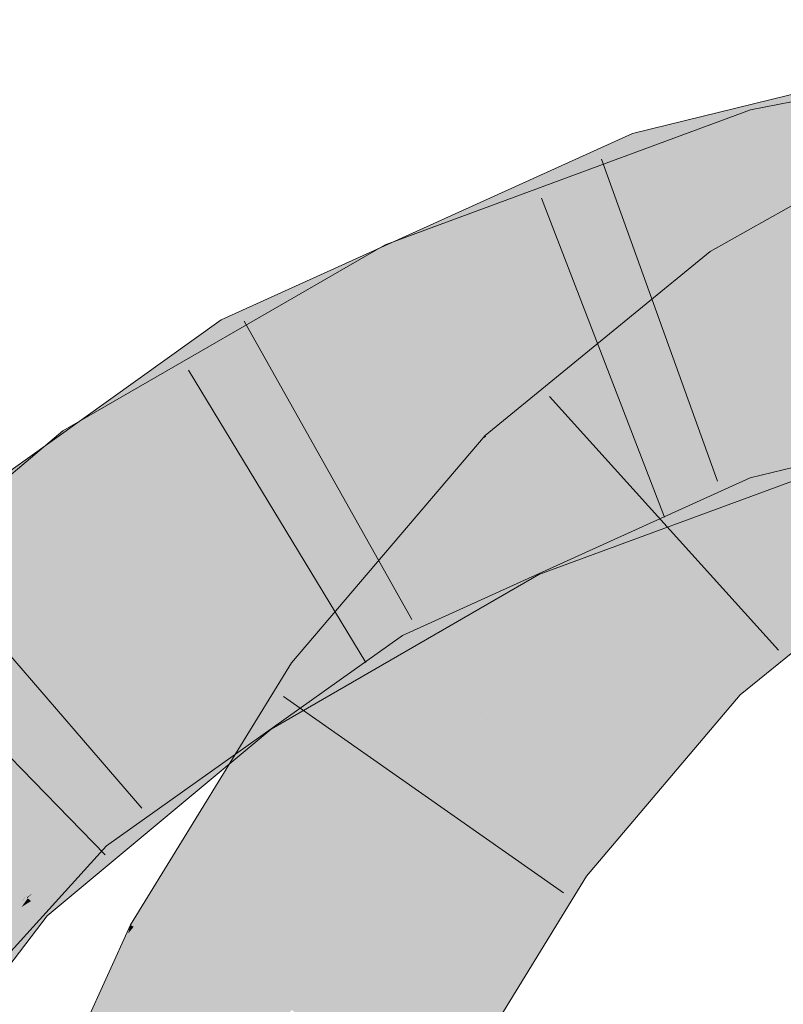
# Model space of a CAD drawing. Extents: x -620 to 300, y 62 to 1112.
# Tile 150 of 236: x 172.498 to 173.023, y 795.09 to 795.766. Entities that reach past the tile are written whole.
import ezdxf

# ---------------------------------------------------------------- set-up
doc = ezdxf.new("R2010")
doc.units = 0
doc.layers.get('0').update_dxf_attribs({"lineweight": 13})
for name, color, linetype, lineweight, true_color in [('E_Leerrohr 25-A06GA2AZ8I', 7, 'Continuous', 9, 0xff8000), ('E_Leerrohr 25-Shading', 7, 'Continuous', 9, 0xff8000), ('E_Leerrohr 32-A06GA2B18I', 7, 'Continuous', 9, 0x00b300), ('E_Leerrohr 32-Shading', 7, 'Continuous', 9, 0x00b300)]:
    doc.layers.add(name, color=color, linetype=linetype, lineweight=lineweight, true_color=true_color)

# ---------------------------------------------------------------- blocks, each defined once
blk = doc.blocks.new('Shading-A06GA1NC8I', base_point=(250.74556, 748.22473))
at = {"layer": 'E_Leerrohr 25-Shading', "color": 34, "true_color": 0xb05800}
for points in [[(173.06992, 795.62335), (173.1093, 795.68365), (172.98419, 795.59076), (172.97279, 795.60706)], [(172.98598, 795.5882), (173.06711, 795.61908), (172.98419, 795.59076), (173.06992, 795.62335)], [(173.06616, 795.61761), (173.06711, 795.61908), (172.98657, 795.58734), (172.98598, 795.5882)], [(172.98657, 795.58734), (172.99376, 795.57703), (173.06616, 795.61761)], [(172.98419, 795.59076), (172.97279, 795.60706), (172.89406, 795.54266)], [(172.98657, 795.58734), (172.98598, 795.5882), (172.87764, 795.52924), (172.88174, 795.53259)], [(172.87764, 795.52924), (172.99376, 795.57703), (172.98657, 795.58734)], [(172.88174, 795.53259), (172.98598, 795.5882), (172.89406, 795.54266), (172.98419, 795.59076)], [(172.84561, 795.49072), (172.99376, 795.57703), (172.8183, 795.48071), (172.87764, 795.52924)], [(172.968, 795.55597), (172.99376, 795.57703), (172.84561, 795.49072)], [(172.96388, 795.55261), (172.968, 795.55597), (172.82198, 795.47693), (172.84561, 795.49072)], [(172.82198, 795.47693), (172.84395, 795.45459), (172.96388, 795.55261)], [(172.84561, 795.49072), (172.8183, 795.48071), (172.82123, 795.47772)], [(172.82198, 795.47693), (172.84561, 795.49072), (172.82123, 795.47772)], [(172.80713, 795.46759), (172.82123, 795.47772), (172.8157, 795.47766), (172.81897, 795.48004)], [(172.81897, 795.48004), (172.8183, 795.48071), (172.8157, 795.47766)], [(172.82198, 795.47693), (172.82123, 795.47772), (172.80426, 795.46423), (172.80713, 795.46759)], [(172.82198, 795.47693), (172.80426, 795.46423), (172.8334, 795.46533), (172.82942, 795.45813)], [(172.7104, 795.30634), (172.80426, 795.46423), (172.68524, 795.32452)], [(172.7104, 795.30634), (172.80138, 795.40735), (172.80426, 795.46423), (172.82942, 795.45813)], [(172.82942, 795.45813), (172.84395, 795.45459), (172.8334, 795.46533)], [(172.80138, 795.40735), (172.84395, 795.45459), (172.82942, 795.45813)], [(172.79709, 795.39954), (172.84395, 795.45459), (172.80138, 795.40735)], [(173.09497, 795.43213), (172.96785, 795.32849), (173.0985, 795.42706)], [(172.96785, 795.32849), (172.9935, 795.30237), (173.0985, 795.42706), (173.11594, 795.4021)], [(172.72386, 795.31354), (172.79709, 795.39954), (172.7104, 795.30634), (172.80138, 795.40735)], [(172.68524, 795.32452), (172.63547, 795.24359), (172.7104, 795.30634)], [(172.96785, 795.32849), (172.86209, 795.2041), (172.9935, 795.30237), (172.95047, 795.25171)], [(172.7104, 795.30634), (172.71492, 795.30304), (172.72386, 795.31354)], [(172.71492, 795.30304), (172.63547, 795.24359), (172.57674, 795.14313), (172.57445, 795.14435)], [(172.71492, 795.30304), (172.57674, 795.14313), (172.65886, 795.21191)], [(172.63547, 795.24359), (172.71492, 795.30304), (172.7104, 795.30634)], [(172.86209, 795.2041), (172.85817, 795.19946), (172.95047, 795.25171), (172.88785, 795.17804)], [(172.57674, 795.14313), (172.60681, 795.12726), (172.65886, 795.21191)], [(172.85817, 795.19946), (172.79709, 795.09998), (172.88785, 795.17804), (172.88547, 795.17413)], [(172.79709, 795.09998), (172.76311, 795.04468), (172.88547, 795.17413), (172.79547, 795.02753)], [(172.60681, 795.12726), (172.57674, 795.14313), (172.51747, 794.93011), (172.57289, 795.13849)], [(172.57289, 795.13849), (172.57445, 795.14435), (172.57048, 795.13562)], [(172.57674, 795.14313), (172.57445, 795.14435), (172.57289, 795.13849)], [(172.51747, 794.93011), (172.57289, 795.13849), (172.54254, 795.07397), (172.57048, 795.13562)]]:
    blk.add_solid(points, dxfattribs=at)
at = {"layer": 'E_Leerrohr 25-Shading', "color": 30, "true_color": 0xf57b00}
for points in [[(172.99376, 795.57703), (173.04436, 795.50458), (173.1246, 795.65039), (173.16158, 795.57007)], [(172.84395, 795.45459), (172.9059, 795.39154), (172.99376, 795.57703), (173.04436, 795.50458)], [(173.07437, 795.44843), (173.02423, 795.48816), (172.91887, 795.40216)], [(172.71492, 795.30304), (172.78654, 795.25128), (172.84395, 795.45459), (172.9059, 795.39154)], [(173.09497, 795.43213), (173.07437, 795.44843), (172.9059, 795.39154), (172.91887, 795.40216)], [(173.09497, 795.43213), (172.9059, 795.39154), (172.94244, 795.35437)], [(172.96785, 795.32849), (173.09497, 795.43213), (172.94244, 795.35437)], [(172.94244, 795.35437), (172.9059, 795.39154), (172.82944, 795.3017)], [(172.96785, 795.32849), (172.94244, 795.35437), (172.82547, 795.297), (172.82944, 795.3017)], [(172.96785, 795.32849), (172.82547, 795.297), (172.86209, 795.2041)], [(172.60681, 795.12726), (172.68497, 795.08594), (172.71492, 795.30304), (172.78654, 795.25128)], [(172.82547, 795.297), (172.78654, 795.25128), (172.86209, 795.2041), (172.85817, 795.19946)], [(172.77637, 795.16156), (172.78654, 795.25128), (172.76047, 795.20886)], [(172.85817, 795.19946), (172.78654, 795.25128), (172.78923, 795.12335), (172.77637, 795.16156)], [(172.73639, 795.05878), (172.76047, 795.20886), (172.69212, 795.08215), (172.69548, 795.10309)], [(172.76311, 795.04468), (172.77637, 795.16156), (172.73639, 795.05878), (172.76047, 795.20886)], [(172.79709, 795.09998), (172.85817, 795.19946), (172.78923, 795.12335)], [(172.77637, 795.16156), (172.76311, 795.04468), (172.79709, 795.09998)], [(172.51747, 794.93011), (172.59978, 794.89789), (172.60681, 795.12726), (172.68497, 795.08594)], [(172.69548, 795.10309), (172.68497, 795.08594), (172.69212, 795.08215)]]:
    blk.add_solid(points, dxfattribs=at)
at = {"layer": 'E_Leerrohr 32-Shading', "color": 96, "true_color": 0x007b00}
for points in [[(173.00064, 795.70435), (173.28279, 795.74731), (173.28113, 795.76044)], [(173.00064, 795.70435), (173.09711, 795.69574), (173.28279, 795.74731), (173.16837, 795.70776)], [(172.93001, 795.65741), (173.21387, 795.72906), (172.92661, 795.66736), (173.21495, 795.73071)], [(173.03043, 795.71533), (172.91948, 795.68817), (173.03539, 795.69934)], [(172.88504, 795.64691), (173.00064, 795.70435), (172.88127, 795.66034)], [(172.88504, 795.64691), (172.93735, 795.66052), (173.00064, 795.70435), (172.94246, 795.66217)], [(172.93134, 795.65356), (173.08379, 795.69086), (172.93001, 795.65741), (173.11487, 795.7041)], [(173.00647, 795.68347), (173.00064, 795.70435), (172.94246, 795.66217)], [(173.09711, 795.69574), (173.00064, 795.70435), (173.00647, 795.68347)], [(173.16583, 795.70691), (173.00729, 795.68054), (173.14516, 795.69977), (173.00943, 795.67285)], [(172.9248, 795.67267), (173.03716, 795.69373), (172.91948, 795.68817), (173.03539, 795.69934)], [(173.00729, 795.68054), (173.09711, 795.69574), (173.00647, 795.68347)], [(173.09711, 795.69574), (173.00729, 795.68054), (173.10513, 795.69684)], [(173.14516, 795.69977), (173.00943, 795.67285), (173.11935, 795.69086), (173.01048, 795.66907)], [(172.84184, 795.64032), (172.89189, 795.65991), (172.83833, 795.65143), (172.91948, 795.68817)], [(172.92476, 795.67279), (172.91948, 795.68817), (172.89189, 795.65991)], [(172.99731, 795.68622), (172.97118, 795.67712), (173.03716, 795.69373), (173.03775, 795.69177)], [(172.9248, 795.67267), (172.92661, 795.66736), (172.99731, 795.68622), (172.97118, 795.67712)], [(172.94461, 795.65747), (173.00729, 795.68054), (172.9865, 795.67682), (173.00647, 795.68347)], [(172.90355, 795.63007), (173.00943, 795.67285), (172.92688, 795.65094), (173.00729, 795.68054)], [(172.94246, 795.66217), (172.92688, 795.65094), (172.9865, 795.67682), (172.94461, 795.65747)], [(172.93001, 795.65741), (172.92661, 795.66736), (172.84946, 795.61646), (172.87579, 795.64343)], [(172.87579, 795.64343), (172.92661, 795.66736), (172.88937, 795.65735), (172.9248, 795.67267)], [(172.88937, 795.65735), (172.9248, 795.67267), (172.89189, 795.65991), (172.92476, 795.67279)], [(173.00943, 795.67285), (172.90355, 795.63007), (173.01048, 795.66907), (172.90738, 795.63104)], [(172.75992, 795.58942), (172.92688, 795.65094), (172.75505, 795.59985), (172.94246, 795.66217)], [(172.86794, 795.63739), (172.93735, 795.66052), (172.87383, 795.64178)], [(172.88553, 795.6452), (172.93735, 795.66052), (172.88504, 795.64691)], [(172.73138, 795.58899), (172.88937, 795.65735), (172.77403, 795.61377), (172.89189, 795.65991)], [(172.74953, 795.61169), (172.88504, 795.64691), (172.88127, 795.66034)], [(172.75635, 795.58716), (172.87579, 795.64343), (172.75095, 795.59747), (172.88937, 795.65735)], [(172.93134, 795.65356), (172.93001, 795.65741), (172.88173, 795.63104), (172.87263, 795.62823)], [(172.83833, 795.65143), (172.74489, 795.60907), (172.84184, 795.64032), (172.74779, 795.60352)], [(172.75224, 795.6059), (172.88553, 795.6452), (172.74953, 795.61169), (172.88504, 795.64691)], [(172.89514, 795.62793), (172.92688, 795.65094), (172.79446, 795.60211)], [(172.90355, 795.63007), (172.92688, 795.65094), (172.89514, 795.62793)], [(172.84999, 795.61694), (172.87579, 795.64343), (172.75996, 795.58887)], [(172.7726, 795.61188), (172.86794, 795.63739), (172.87383, 795.64178)], [(172.7726, 795.61188), (172.75381, 795.60254), (172.86794, 795.63739), (172.75505, 795.59985)], [(172.76704, 795.59204), (172.89514, 795.62793), (172.79446, 795.60211)], [(172.76704, 795.59204), (172.88007, 795.62097), (172.89514, 795.62793), (172.89127, 795.62512)], [(172.87263, 795.62823), (172.85667, 795.62012), (172.88173, 795.63104), (172.8595, 795.62097)], [(172.90355, 795.63007), (172.89127, 795.62512), (172.90738, 795.63104)], [(172.89127, 795.62512), (172.90355, 795.63007), (172.89514, 795.62793)], [(172.75992, 795.58942), (172.87096, 795.61761), (172.76704, 795.59204), (172.88007, 795.62097)], [(172.85667, 795.62012), (172.84946, 795.61646), (172.8595, 795.62097)], [(172.63754, 795.56042), (172.64241, 795.55054), (172.77403, 795.61377), (172.73138, 795.58899)], [(172.65514, 795.52838), (172.84946, 795.61646), (172.75996, 795.58887), (172.84999, 795.61694)], [(172.87096, 795.61761), (172.75992, 795.58942), (172.76001, 795.58923)], [(172.76498, 795.57855), (172.87096, 795.61761), (172.76001, 795.58923)], [(172.71367, 795.58533), (172.75224, 795.6059), (172.64876, 795.55359), (172.74953, 795.61169)], [(172.74489, 795.60907), (172.66525, 795.57294), (172.74779, 795.60352), (172.71021, 795.58881)], [(172.75224, 795.6059), (172.75381, 795.60254), (172.7726, 795.61188)], [(172.75992, 795.58942), (172.75505, 795.59985), (172.54703, 795.45654), (172.53586, 795.47253)], [(172.75381, 795.60254), (172.58186, 795.51495), (172.54631, 795.47858), (172.54494, 795.4809)], [(172.75381, 795.60254), (172.54631, 795.47858), (172.72574, 795.58282)], [(172.58186, 795.51495), (172.75381, 795.60254), (172.75224, 795.6059)], [(172.72574, 795.58282), (172.75505, 795.59985), (172.75381, 795.60254)], [(172.64241, 795.55054), (172.6501, 795.53717), (172.75095, 795.59747), (172.75635, 795.58716)], [(172.54703, 795.45654), (172.54892, 795.4538), (172.75992, 795.58942), (172.76498, 795.57855)], [(172.63754, 795.56042), (172.71021, 795.58881), (172.66525, 795.57294)], [(172.65514, 795.52838), (172.75996, 795.58887), (172.6501, 795.53717)], [(172.58186, 795.51495), (172.71367, 795.58533), (172.64876, 795.55359)], [(172.52492, 795.46252), (172.59119, 795.51221), (172.51649, 795.47406), (172.63692, 795.56012)], [(172.64241, 795.55054), (172.63692, 795.56012), (172.59119, 795.51221)], [(172.64241, 795.55054), (172.63754, 795.56042), (172.63692, 795.56012)], [(172.59119, 795.51221), (172.6501, 795.53717), (172.64241, 795.55054)], [(173.05193, 795.46423), (173.23988, 795.54413), (172.98854, 795.48627), (173.09383, 795.51202)], [(172.59119, 795.51221), (172.55371, 795.46686), (172.6501, 795.53717), (172.55649, 795.4624)], [(172.65514, 795.52838), (172.6501, 795.53717), (172.55846, 795.45935), (172.5565, 795.46246)], [(172.54494, 795.4809), (172.58186, 795.51495), (172.53934, 795.49042)], [(172.55144, 795.47052), (172.59119, 795.51221), (172.54646, 795.47864)], [(172.55371, 795.46686), (172.59119, 795.51221), (172.55144, 795.47052)], [(172.94579, 795.43213), (173.058, 795.49884), (172.93933, 795.45508)], [(172.95047, 795.42029), (173.06784, 795.46356), (172.94579, 795.43213), (173.058, 795.49884)], [(172.52795, 795.48383), (172.53586, 795.47253), (172.53934, 795.49042), (172.54494, 795.4809)], [(172.90704, 795.435), (172.98854, 795.48627), (172.90306, 795.44751)], [(172.90894, 795.42896), (172.98854, 795.48627), (172.90704, 795.435)], [(172.90894, 795.42896), (172.95047, 795.42902), (172.98854, 795.48627), (173.0004, 795.45166)], [(173.05193, 795.46423), (172.98854, 795.48627), (173.0004, 795.45166)], [(172.52193, 795.45978), (172.52795, 795.48383), (172.34924, 795.30212), (172.33159, 795.31799)], [(172.53586, 795.47253), (172.52795, 795.48383), (172.52193, 795.45978)], [(172.52608, 795.46338), (172.53403, 795.45227), (172.54646, 795.47864), (172.55144, 795.47052)], [(172.54494, 795.4809), (172.53586, 795.47253), (172.54631, 795.47858)], [(172.40092, 795.36963), (172.52492, 795.46252), (172.38878, 795.38281), (172.51649, 795.47406)], [(172.54703, 795.45654), (172.53586, 795.47253), (172.5128, 795.42334), (172.52193, 795.45978)], [(172.53403, 795.45227), (172.53749, 795.44727), (172.55144, 795.47052), (172.55371, 795.46686)], [(172.55371, 795.46686), (172.53749, 795.44727), (172.55649, 795.4624)], [(172.5128, 795.42334), (172.52193, 795.45978), (172.3588, 795.29352), (172.34924, 795.30212)], [(172.41356, 795.3559), (172.52608, 795.46338), (172.40092, 795.36963)], [(172.41356, 795.3559), (172.50299, 795.41974), (172.52608, 795.46338), (172.53403, 795.45227)], [(172.5565, 795.46246), (172.53749, 795.44727), (172.55846, 795.45935), (172.53883, 795.44531)], [(172.50299, 795.41974), (172.53749, 795.44727), (172.53403, 795.45227)], [(172.5128, 795.42334), (172.54892, 795.4538), (172.54703, 795.45654)], [(172.86209, 795.42657), (172.92845, 795.42188), (172.93933, 795.45508), (172.94579, 795.43213)], [(172.53749, 795.44727), (172.50299, 795.41974), (172.53883, 795.44531)], [(172.86209, 795.42896), (172.89751, 795.42896), (172.90306, 795.44751), (172.90704, 795.435)], [(172.89751, 795.42896), (172.90894, 795.42896), (172.90704, 795.435)], [(172.94579, 795.43213), (172.92845, 795.42188), (172.9491, 795.42035)], [(172.95047, 795.42029), (172.94579, 795.43213), (172.9491, 795.42035)], [(172.79709, 795.39948), (172.85071, 795.39954), (172.86209, 795.42896), (172.89751, 795.42896)], [(172.83966, 795.41833), (172.86429, 795.42639), (172.86209, 795.42657)], [(172.83966, 795.41833), (172.88547, 795.3963), (172.86429, 795.42639), (172.92845, 795.42188)], [(172.88547, 795.39954), (172.95047, 795.42902), (172.85071, 795.39954), (172.89751, 795.42896)], [(172.83966, 795.41833), (172.79709, 795.39374), (172.81174, 795.3952)], [(172.84869, 795.39893), (172.83966, 795.41833), (172.81174, 795.3952)], [(172.88547, 795.3963), (172.83966, 795.41833), (172.84869, 795.39893)], [(172.92845, 795.42188), (172.88547, 795.3963), (172.95047, 795.42029)], [(172.85513, 795.38513), (172.84869, 795.39893), (172.67116, 795.27893), (172.81174, 795.3952)], [(172.79689, 795.39941), (172.7431, 795.375), (172.74496, 795.37177)], [(172.74496, 795.37177), (172.74957, 795.36377), (172.79689, 795.39941), (172.79686, 795.39935)], [(172.74957, 795.36377), (172.76132, 795.34326), (172.79686, 795.39935)], [(172.76132, 795.34326), (172.85071, 795.39954), (172.79689, 795.39941), (172.79709, 795.39948)], [(172.85071, 795.39954), (172.76132, 795.34326), (172.88547, 795.39954)], [(172.84869, 795.39893), (172.85513, 795.38513), (172.88547, 795.3963)], [(172.79709, 795.39374), (172.78723, 795.38806), (172.81174, 795.3952), (172.67116, 795.27893)], [(172.78723, 795.38806), (172.70245, 795.33911), (172.65468, 795.30249), (172.651, 795.30774)], [(172.78696, 795.38782), (172.78723, 795.38806), (172.66432, 795.2887), (172.71199, 795.33893)], [(172.78696, 795.38782), (172.66432, 795.2887), (172.66566, 795.28674)], [(172.6676, 795.284), (172.67116, 795.27893), (172.69908, 795.31458), (172.78696, 795.38782)], [(172.71199, 795.33893), (172.78723, 795.38806), (172.71332, 795.34033)], [(172.74326, 795.37476), (172.7431, 795.375), (172.53369, 795.22516), (172.53319, 795.22571)], [(172.74326, 795.37476), (172.53369, 795.22516), (172.55869, 795.24078)], [(172.74496, 795.37177), (172.74326, 795.37476), (172.64102, 795.29211), (172.55869, 795.24078)], [(172.66742, 795.28851), (172.74957, 795.36377), (172.69266, 795.32343), (172.74496, 795.37177)], [(172.69266, 795.32343), (172.74496, 795.37177), (172.71114, 795.34589)], [(172.6973, 795.31586), (172.76132, 795.34326), (172.74957, 795.36377)], [(172.55797, 795.19879), (172.69266, 795.32343), (172.68375, 795.32489), (172.71114, 795.34589)], [(172.6973, 795.31586), (172.66975, 795.28644), (172.76132, 795.34326), (172.67346, 795.28082)], [(172.67137, 795.32019), (172.70245, 795.33911), (172.65019, 795.3089)], [(172.6864, 795.323), (172.65514, 795.30182), (172.71332, 795.34033), (172.71199, 795.33893)], [(172.71199, 795.33893), (172.65514, 795.30182), (172.66432, 795.2887)], [(172.68375, 795.32489), (172.54198, 795.21619), (172.5446, 795.21332)], [(172.55797, 795.19879), (172.68375, 795.32489), (172.5446, 795.21332)], [(172.65344, 795.2757), (172.69266, 795.32343), (172.60919, 795.23517), (172.55797, 795.19879)], [(172.65468, 795.30249), (172.65514, 795.30182), (172.6864, 795.323)], [(172.66742, 795.28851), (172.69266, 795.32343), (172.66588, 795.29083)], [(172.651, 795.30774), (172.67137, 795.32019), (172.65019, 795.3089)], [(172.6973, 795.31586), (172.6675, 795.28857), (172.66925, 795.28589)], [(172.651, 795.30774), (172.65019, 795.3089), (172.50948, 795.18994), (172.49014, 795.17517)], [(172.66566, 795.28674), (172.6676, 795.284), (172.69908, 795.31458)], [(172.65514, 795.30182), (172.65468, 795.30249), (172.50328, 795.16333), (172.49979, 795.1665)], [(172.63666, 795.28668), (172.65468, 795.30249), (172.62173, 795.28339), (172.651, 795.30774)], [(172.65514, 795.30182), (172.50328, 795.16333), (172.50706, 795.16595)], [(172.65514, 795.30182), (172.50374, 795.16296), (172.54254, 795.17169), (172.50613, 795.16077)], [(172.65572, 795.27692), (172.66432, 795.2887), (172.54254, 795.17169), (172.65514, 795.30182)], [(172.55869, 795.24078), (172.5351, 795.22363), (172.64102, 795.29211), (172.54198, 795.21619)], [(172.6675, 795.28857), (172.65344, 795.2757), (172.64671, 795.26184), (172.63547, 795.25385)], [(172.6675, 795.28857), (172.64671, 795.26184), (172.66925, 795.28589)], [(172.65344, 795.2757), (172.66742, 795.28851), (172.66588, 795.29083)], [(172.66566, 795.28674), (172.66432, 795.2887), (172.65572, 795.27692)], [(172.50948, 795.18994), (172.49094, 795.1745), (172.63666, 795.28668), (172.49979, 795.1665)], [(172.62173, 795.28339), (172.50948, 795.18994), (172.5627, 795.23041)], [(172.63666, 795.28668), (172.62173, 795.28339), (172.5627, 795.23041)], [(172.65572, 795.27692), (172.63547, 795.24915), (172.6676, 795.284), (172.64255, 795.25507)], [(172.64255, 795.25507), (172.67116, 795.27893), (172.6676, 795.284)], [(172.66975, 795.28644), (172.64671, 795.26184), (172.67346, 795.28082)], [(172.65572, 795.27692), (172.6676, 795.284), (172.66566, 795.28674)], [(172.65572, 795.27692), (172.54254, 795.17169), (172.586, 795.20795)], [(172.63547, 795.24915), (172.65572, 795.27692), (172.586, 795.20795)], [(172.63547, 795.25385), (172.65344, 795.2757), (172.60919, 795.23517)], [(172.53369, 795.22516), (172.5351, 795.22363), (172.55869, 795.24078)], [(172.53369, 795.22516), (172.53319, 795.22571), (172.50462, 795.19415)], [(172.5061, 795.19299), (172.5351, 795.22363), (172.50462, 795.19415), (172.53369, 795.22516)], [(172.54198, 795.21619), (172.5351, 795.22363), (172.51515, 795.18628), (172.50684, 795.19379)], [(172.54198, 795.21619), (172.48763, 795.15558), (172.5446, 795.21332), (172.50342, 795.16528)], [(172.5446, 795.21332), (172.51862, 795.18298), (172.55797, 795.19879), (172.52415, 795.17798)], [(172.44727, 795.1308), (172.5061, 795.19299), (172.50462, 795.19415)], [(172.50684, 795.19379), (172.44727, 795.1308), (172.51515, 795.18628), (172.48763, 795.15558)], [(172.52798, 795.17462), (172.54254, 795.18176), (172.52415, 795.17798), (172.55797, 795.19879)], [(172.49014, 795.17517), (172.49094, 795.1745), (172.50948, 795.18994)], [(172.51862, 795.18298), (172.50342, 795.16528), (172.52415, 795.17798)], [(172.53268, 795.17084), (172.54254, 795.18176), (172.52829, 795.17474)], [(172.44798, 795.09546), (172.52829, 795.17474), (172.50041, 795.16107)], [(172.44798, 795.09546), (172.47754, 795.10992), (172.52829, 795.17474), (172.53268, 795.17084)], [(172.49094, 795.1745), (172.4711, 795.15027), (172.49979, 795.1665), (172.48729, 795.15039)], [(172.50041, 795.16107), (172.52798, 795.17462), (172.50409, 795.16571), (172.52415, 795.17798)], [(172.50613, 795.16077), (172.51735, 795.1507), (172.54254, 795.17169)], [(172.37022, 795.00995), (172.50342, 795.16528), (172.30696, 794.95422), (172.48763, 795.15558)], [(172.31648, 794.94733), (172.32089, 794.94415), (172.50342, 795.16528), (172.50409, 795.16571)], [(172.44467, 795.09381), (172.44798, 795.09546), (172.50018, 795.16095), (172.50041, 795.16107)], [(172.50328, 795.16333), (172.49979, 795.1665), (172.49242, 795.15045), (172.48729, 795.15039)], [(172.50374, 795.16296), (172.50328, 795.16333), (172.49451, 795.15045), (172.49242, 795.15045)], [(172.50374, 795.16296), (172.49451, 795.15045), (172.50397, 795.16272), (172.49522, 795.15045)], [(172.49966, 795.15668), (172.49522, 795.15045), (172.50613, 795.16077), (172.51735, 795.1507)], [(172.50397, 795.16272), (172.49966, 795.15668), (172.50613, 795.16077)], [(172.50041, 795.16107), (172.50409, 795.16571), (172.50018, 795.16095)], [(172.50328, 795.16333), (172.50374, 795.16296), (172.50706, 795.16595)], [(172.51735, 795.1507), (172.49522, 795.15045), (172.47754, 795.09863), (172.44586, 795.07867)]]:
    blk.add_solid(points, dxfattribs=at)
at = {"layer": 'E_Leerrohr 32-Shading', "color": 94, "true_color": 0x00ac00}
for points in [[(173.21935, 795.64825), (173.20877, 795.72144), (172.93988, 795.62854), (172.93134, 795.65356)], [(173.01048, 795.66907), (173.29291, 795.66699), (173.11935, 795.69086)], [(173.01791, 795.64252), (173.01048, 795.66907), (172.90738, 795.63104)], [(173.22087, 795.65424), (173.01048, 795.66907), (173.01791, 795.64252)], [(173.29291, 795.66699), (173.01048, 795.66907), (173.29399, 795.65845), (173.22087, 795.65424)], [(173.01987, 795.63544), (173.27661, 795.65027), (173.01791, 795.64252), (173.22087, 795.65424)], [(172.93988, 795.62854), (172.93134, 795.65356), (172.8521, 795.61761)], [(173.22142, 795.63391), (173.21935, 795.64825), (172.95993, 795.56989), (172.93988, 795.62854)], [(173.02052, 795.63312), (173.2952, 795.64899), (173.01987, 795.63544), (173.27661, 795.65027)], [(172.89207, 795.62225), (173.01987, 795.63544), (172.90738, 795.63104), (173.01791, 795.64252)], [(173.06833, 795.59357), (173.25661, 795.64673), (173.03371, 795.58588), (173.02052, 795.63312)], [(172.89275, 795.61987), (173.02052, 795.63312), (172.89207, 795.62225), (173.01987, 795.63544)], [(172.95993, 795.56989), (172.93988, 795.62854), (172.84946, 795.61646), (172.8521, 795.61761)], [(172.89207, 795.62225), (172.90738, 795.63104), (172.89127, 795.62512)], [(173.03424, 795.58392), (173.02052, 795.63312), (172.91522, 795.54004), (172.89275, 795.61987)], [(172.76498, 795.57855), (172.89275, 795.61987), (172.87096, 795.61761)], [(172.76498, 795.57855), (172.85844, 795.55463), (172.89275, 795.61987), (172.90373, 795.58087)], [(172.87096, 795.61761), (172.89275, 795.61987), (172.88007, 795.62097), (172.89207, 795.62225)], [(172.89207, 795.62225), (172.89127, 795.62512), (172.88007, 795.62097)], [(172.84946, 795.61646), (172.65514, 795.52838), (172.87621, 795.53198), (172.69913, 795.45166)], [(172.95993, 795.56989), (172.84946, 795.61646), (172.87621, 795.53198)], [(172.95993, 795.56989), (172.96198, 795.56396), (173.06758, 795.59625)], [(172.96198, 795.56396), (172.96321, 795.5603), (173.06758, 795.59625), (173.07115, 795.58472)], [(172.97128, 795.53674), (172.976, 795.52295), (173.15178, 795.5921)], [(172.90373, 795.58087), (172.85844, 795.55463), (172.91241, 795.55005), (172.89963, 795.54407)], [(173.03424, 795.58392), (172.91522, 795.54004), (173.03677, 795.57489)], [(172.97128, 795.53674), (173.07614, 795.56891), (172.96321, 795.5603), (173.07121, 795.58478)], [(172.76498, 795.57855), (172.54892, 795.4538), (172.79364, 795.51703), (172.59955, 795.38135)], [(172.85844, 795.55463), (172.76498, 795.57855), (172.79364, 795.51703)], [(173.03677, 795.57489), (172.91522, 795.54004), (173.04196, 795.55627), (172.96178, 795.52661)], [(172.96198, 795.56396), (172.95993, 795.56989), (172.91403, 795.54431), (172.87621, 795.53198)], [(172.97128, 795.53674), (172.96321, 795.5603), (172.88011, 795.5304), (172.91403, 795.54431)], [(172.96321, 795.5603), (172.96198, 795.56396), (172.91403, 795.54431)], [(173.01083, 795.53571), (172.98854, 795.48627), (173.07877, 795.56061), (173.08571, 795.53833)], [(173.07799, 795.56305), (173.0199, 795.54022), (173.07877, 795.56061), (173.01083, 795.53571)], [(172.79364, 795.51703), (172.80232, 795.49841), (172.85844, 795.55463), (172.89963, 795.54407)], [(173.04196, 795.55627), (172.96178, 795.52661), (173.04439, 795.54761), (172.98453, 795.52002)], [(172.89963, 795.54407), (172.91522, 795.54004), (172.91241, 795.55005)], [(173.04439, 795.54761), (173.02193, 795.53723), (173.058, 795.49884), (172.98935, 795.51868)], [(172.80232, 795.49841), (172.91522, 795.54004), (172.89963, 795.54407)], [(172.96178, 795.52661), (172.91522, 795.54004), (172.81456, 795.47217), (172.80232, 795.49841)], [(172.91403, 795.54431), (172.87621, 795.53198), (172.88011, 795.5304)], [(173.0199, 795.54022), (172.976, 795.52295), (173.01083, 795.53571)], [(172.80269, 795.49866), (172.8027, 795.4986), (172.87621, 795.53198), (172.88011, 795.5304)], [(172.97128, 795.53674), (172.88011, 795.5304), (172.91817, 795.51489)], [(172.97128, 795.53674), (172.91817, 795.51489), (172.976, 795.52295), (172.94138, 795.50543)], [(173.01083, 795.53571), (172.976, 795.52295), (172.97734, 795.51898)], [(172.98854, 795.48627), (173.01083, 795.53571), (172.97734, 795.51898)], [(173.02193, 795.53723), (172.98453, 795.52002), (172.98935, 795.51868)], [(173.08571, 795.53833), (172.98854, 795.48627), (173.09383, 795.51202)], [(172.69662, 795.45605), (172.65514, 795.52838), (172.54343, 795.3407), (172.50299, 795.41974)], [(172.8027, 795.4986), (172.81618, 795.4729), (172.88011, 795.5304), (172.91817, 795.51489)], [(172.98453, 795.52002), (172.96178, 795.52661), (172.82623, 795.44714), (172.81456, 795.47217)], [(172.98453, 795.52002), (172.85013, 795.45813), (172.8342, 795.42999), (172.82893, 795.44128)], [(172.98453, 795.52002), (172.8342, 795.42999), (172.98935, 795.51868)], [(172.8551, 795.44189), (172.98935, 795.51868), (172.85561, 795.44226)], [(172.8551, 795.44189), (172.8558, 795.44037), (172.98935, 795.51868), (172.87854, 795.44434)], [(172.93933, 795.45508), (173.058, 795.49884), (172.87854, 795.44434), (172.98935, 795.51868)], [(172.976, 795.52295), (172.94138, 795.50543), (172.97734, 795.51898), (172.94991, 795.50201)], [(172.94991, 795.50201), (172.98854, 795.48627), (172.97734, 795.51898)], [(172.79364, 795.51703), (172.66924, 795.43005), (172.80232, 795.49841)], [(172.82887, 795.44861), (172.94138, 795.50543), (172.81615, 795.4729), (172.91817, 795.51489)], [(172.94138, 795.50543), (172.85687, 795.46277), (172.94991, 795.50201), (172.842, 795.45129)], [(172.66924, 795.43005), (172.59955, 795.38135), (172.80232, 795.49841)], [(172.80232, 795.49841), (172.59955, 795.38135), (172.81456, 795.47217), (172.60497, 795.3736)], [(172.71164, 795.42987), (172.81618, 795.4729), (172.69913, 795.45166), (172.80269, 795.49866)], [(172.8374, 795.43225), (172.94991, 795.50201), (172.83162, 795.4433), (172.842, 795.45129)], [(172.98854, 795.48627), (172.94991, 795.50201), (172.89307, 795.46674)], [(172.85547, 795.44342), (172.90306, 795.44751), (172.89307, 795.46674), (172.98854, 795.48627)], [(172.81456, 795.47217), (172.60497, 795.3736), (172.82623, 795.44714), (172.63107, 795.33624)], [(172.72963, 795.3985), (172.82887, 795.44861), (172.71164, 795.42987), (172.81615, 795.4729)], [(172.85687, 795.46277), (172.72963, 795.3985), (172.842, 795.45129)], [(172.85013, 795.45813), (172.82623, 795.44714), (172.82893, 795.44128)], [(172.59955, 795.38135), (172.54892, 795.4538), (172.55627, 795.3476), (172.5128, 795.42334)], [(172.69662, 795.45605), (172.54343, 795.3407), (172.59428, 795.37695)], [(172.69913, 795.45166), (172.69662, 795.45605), (172.59428, 795.37695)], [(172.70189, 795.44684), (172.69913, 795.45166), (172.60432, 795.38416)], [(172.842, 795.45129), (172.72963, 795.3985), (172.7431, 795.375)], [(172.86209, 795.42657), (172.93933, 795.45508), (172.85973, 795.43176), (172.87854, 795.44434)], [(172.59888, 795.37012), (172.71164, 795.42987), (172.60432, 795.38416), (172.70189, 795.44684)], [(172.76726, 795.39563), (172.82623, 795.44714), (172.65015, 795.30896), (172.63107, 795.33624)], [(172.82893, 795.44128), (172.82623, 795.44714), (172.76726, 795.39563)], [(172.90306, 795.44751), (172.85547, 795.44342), (172.85698, 795.44012)], [(172.8558, 795.44037), (172.85973, 795.43176), (172.87854, 795.44434)], [(172.86209, 795.42896), (172.90306, 795.44751), (172.85698, 795.44012)], [(172.8342, 795.42999), (172.82893, 795.44128), (172.70245, 795.33911), (172.76726, 795.39563)], [(172.75066, 795.37842), (172.8374, 795.43225), (172.7431, 795.375), (172.83162, 795.4433)], [(172.85483, 795.44305), (172.75066, 795.37842), (172.79689, 795.39941)], [(172.85547, 795.44342), (172.85483, 795.44305), (172.86209, 795.42896), (172.79689, 795.39941)], [(172.85561, 795.44226), (172.8342, 795.42999), (172.83516, 795.42798)], [(172.83966, 795.41833), (172.85973, 795.43176), (172.83516, 795.42798), (172.8551, 795.44189)], [(172.85973, 795.43176), (172.83966, 795.41833), (172.86209, 795.42657)], [(172.72963, 795.3985), (172.71164, 795.42987), (172.61626, 795.35321), (172.60336, 795.3725)], [(172.83516, 795.42798), (172.8342, 795.42999), (172.80788, 795.40527), (172.78255, 795.39435)], [(172.83516, 795.42798), (172.79625, 795.39557), (172.83966, 795.41833), (172.79709, 795.39374)], [(172.54736, 795.3631), (172.5128, 795.42334), (172.42447, 795.23438), (172.3588, 795.29352)], [(172.53621, 795.35486), (172.50299, 795.41974), (172.47179, 795.29254), (172.41356, 795.3559)], [(172.78255, 795.39435), (172.70245, 795.33911), (172.80788, 795.40527), (172.78723, 795.38806)], [(172.72963, 795.3985), (172.61626, 795.35321), (172.67371, 795.3631)], [(172.67371, 795.3631), (172.7431, 795.375), (172.72963, 795.3985)], [(172.70245, 795.33911), (172.76726, 795.39563), (172.65019, 795.3089), (172.65015, 795.30896)], [(172.79625, 795.39557), (172.78723, 795.38806), (172.79709, 795.39374)], [(172.59888, 795.37012), (172.60432, 795.38416), (172.59428, 795.37695)], [(172.59428, 795.37695), (172.54343, 795.3407), (172.59888, 795.37012)], [(172.59955, 795.38135), (172.55627, 795.3476), (172.59445, 795.37708)], [(172.55627, 795.3476), (172.55727, 795.34589), (172.59445, 795.37708)], [(172.59955, 795.38135), (172.55727, 795.34589), (172.60497, 795.3736)], [(172.60336, 795.3725), (172.54343, 795.3407), (172.61626, 795.35321)], [(172.60497, 795.3736), (172.55727, 795.34589), (172.63107, 795.33624), (172.61293, 795.32373)], [(172.65027, 795.30902), (172.7431, 795.375), (172.63094, 795.33606), (172.67371, 795.3631)], [(172.55629, 795.34753), (172.54736, 795.3631), (172.4655, 795.27734)], [(172.6291, 795.3349), (172.67371, 795.3631), (172.61626, 795.35321)], [(172.54343, 795.3407), (172.53621, 795.35486), (172.47337, 795.29077), (172.47179, 795.29254)], [(172.50502, 795.25635), (172.6291, 795.3349), (172.54343, 795.3407), (172.61626, 795.35321)], [(172.42447, 795.23438), (172.55727, 795.34589), (172.4655, 795.27734), (172.55629, 795.34753)], [(172.61293, 795.32373), (172.55727, 795.34589), (172.44997, 795.21136), (172.42447, 795.23438)], [(172.50502, 795.25635), (172.54343, 795.3407), (172.47337, 795.29077)], [(172.53319, 795.22571), (172.65027, 795.30902), (172.50502, 795.25635), (172.63094, 795.33606)], [(172.61293, 795.32373), (172.65019, 795.3089), (172.63107, 795.33624)], [(172.6501, 795.30896), (172.61293, 795.32373), (172.47505, 795.18878), (172.44997, 795.21136)], [(172.49014, 795.17517), (172.65019, 795.3089), (172.47505, 795.18878), (172.6501, 795.30896)], [(172.46445, 795.22406), (172.50502, 795.25635), (172.43764, 795.24817), (172.47737, 795.28644)], [(172.50502, 795.25635), (172.46794, 795.22681), (172.53319, 795.22571), (172.49445, 795.203)], [(172.49445, 795.203), (172.49586, 795.20178), (172.53043, 795.22412)], [(172.49586, 795.20178), (172.50307, 795.1955), (172.53043, 795.22412), (172.53319, 795.22571)], [(172.50462, 795.19415), (172.53319, 795.22571), (172.50307, 795.1955)], [(172.23428, 795.02643), (172.29536, 794.98718), (172.49445, 795.203), (172.50307, 795.1955)], [(172.29584, 794.98688), (172.50307, 795.1955), (172.29536, 794.98718)], [(172.29584, 794.98688), (172.44727, 795.1308), (172.50307, 795.1955), (172.50462, 795.19415)]]:
    blk.add_solid(points, dxfattribs=at)
blk = doc.blocks.new('Referenz-A06GA2B38I')
at = {"layer": 'E_Leerrohr 25-A06GA2AZ8I', "linetype": 'Continuous', "ltscale": 0.13}
for p, q in [((172.9728, 795.60705), (173.1093, 795.68364)), ((172.81829, 795.48071), (172.9728, 795.60705)), ((173.01987, 795.33309), (172.86243, 795.50755)), ((172.68525, 795.3245), (172.81829, 795.48071)), ((172.9935, 795.30238), (173.11593, 795.40209)), ((172.57445, 795.14437), (172.68525, 795.3245)), ((172.88785, 795.17802), (172.9935, 795.30238)), ((172.87213, 795.16651), (172.6797, 795.3014)), ((172.79547, 795.02755), (172.88785, 795.17802)), ((172.48339, 794.94346), (172.57445, 795.14437))]:
    blk.add_line(p, q, dxfattribs=at)
at = {"layer": 'E_Leerrohr 32-A06GA2B18I', "linetype": 'Continuous', "ltscale": 0.13}
for p, q in [((172.91948, 795.68818), (173.23879, 795.76633)), ((173.00065, 795.70435), (173.28113, 795.76042)), ((172.74952, 795.61172), (173.00065, 795.70435)), ((172.63692, 795.56012), (172.91948, 795.68818)), ((172.97777, 795.44939), (172.89816, 795.6705)), ((172.94149, 795.42452), (172.85704, 795.64382)), ((172.52795, 795.48383), (172.74952, 795.61172)), ((172.38878, 795.38282), (172.63692, 795.56012)), ((172.7679, 795.35435), (172.65262, 795.55913)), ((172.73621, 795.32462), (172.61437, 795.52557)), ((173.00039, 795.45163), (173.27684, 795.51924)), ((172.33159, 795.31801), (172.52795, 795.48383)), ((172.85513, 795.38512), (173.06784, 795.46355)), ((172.76132, 795.34326), (173.00039, 795.45163)), ((172.58225, 795.22472), (172.42874, 795.40266)), ((172.67116, 795.27891), (172.85513, 795.38512)), ((172.55703, 795.19265), (172.39311, 795.36104)), ((172.55796, 795.19877), (172.76132, 795.34326)), ((172.51734, 795.15069), (172.67116, 795.27891)), ((172.32482, 794.94131), (172.55796, 795.19877)), ((172.29804, 794.86372), (172.51734, 795.15069))]:
    blk.add_line(p, q, dxfattribs=at)

msp = doc.modelspace()

# ---------------------------------------------------------------- block references
at = {"color": 8, "lineweight": 25, "ltscale": 0.25, "true_color": 0x808080}
msp.add_blockref('Referenz-A06GA2B38I', (0, 0), dxfattribs=at)
msp.add_blockref('Shading-A06GA1NC8I', (250.74556, 748.22473))

doc.saveas('drawing.dxf')
